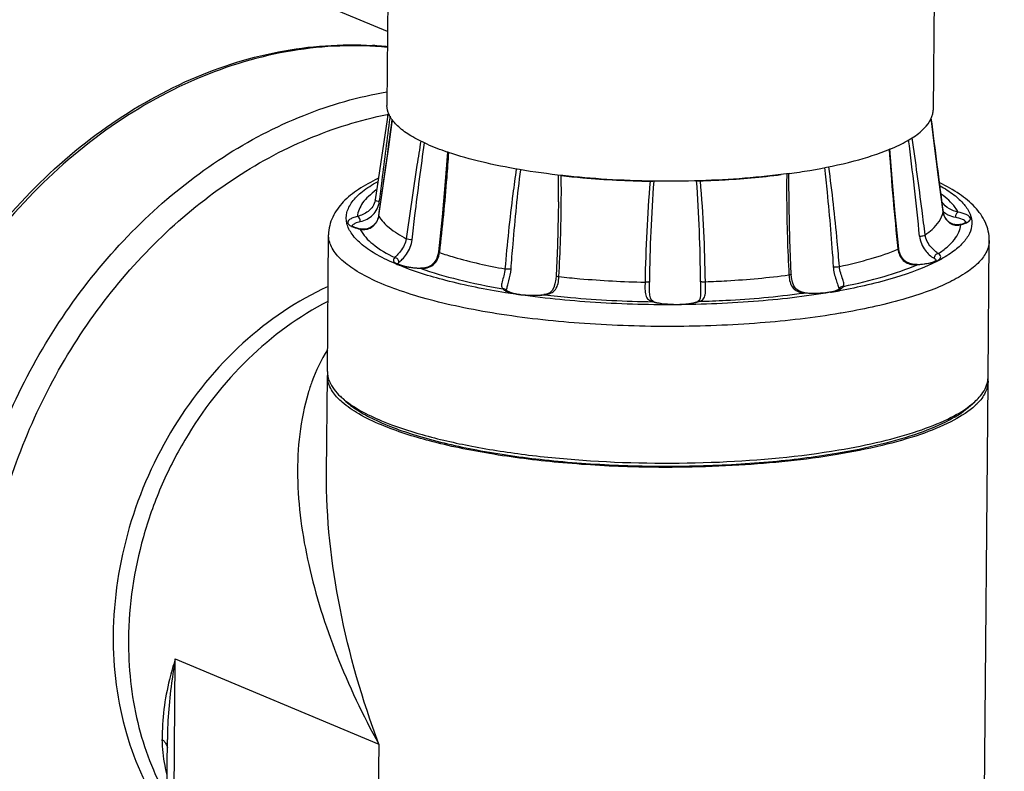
# Model space of a CAD drawing. Header units: millimetres. Extents: x 12 to 2508, y 25 to 1770.
# Tile 46 of 52: x 2229 to 2341, y 1267 to 1353. Entities that reach past the tile are written whole.
import ezdxf

# ---------------------------------------------------------------- set-up
doc = ezdxf.new("R2010")
doc.units = ezdxf.units.MM
for name, color, linetype in [('ARM2_ABL94', 7, 'Continuous'), ('COVER_M_PBL92', 7, 'Continuous'), ('FLANGE_J3_PBL108', 7, 'Continuous'), ('FLANGE_J4_PBL95', 7, 'Continuous'), ('HOLDER_M_PBL93', 7, 'Continuous'), ('HOLDER_S_PBL103', 7, 'Continuous'), ('MODULE_M_ABL91', 7, 'Continuous'), ('MODULE_S_ABL102', 7, 'Continuous'), ('new_view_8_VBL72', 7, 'Continuous'), ('PIPE2_PBL96', 7, 'Continuous')]:
    doc.layers.add(name, color=color, linetype=linetype)

# ---------------------------------------------------------------- blocks, each defined once
blk = doc.blocks.new('COVER_M_PBL92', base_point=(3013.64, 1757.46))
at = {"layer": 'COVER_M_PBL92', "color": 7}
blk.add_ellipse((3023.43, 1751.77), major_axis=(40.55, 44.19), ratio=0.660707, start_param=0.235353, end_param=3.372099, dxfattribs=at)
blk = doc.blocks.new('HOLDER_M_PBL93', base_point=(3034.04, 1730.81))
at = {"layer": 'HOLDER_M_PBL93', "color": 7}
blk.add_line((3094.54, 1784.89), (3056.11, 1800.97), dxfattribs=at)
for centre, radius, start, end in [((3090.32, 1743.79), 39.6, 84.8765, 86.3685), ((3090.35, 1744.08), 39.31, 83.8645, 84.8758)]:
    blk.add_arc(centre, radius, start, end, dxfattribs=at)
for points, knots in [([(2975.02, 1743.56), (2976.04, 1747.91), (2979.16, 1756.7), (2988.78, 1773.43), (3002.76, 1787.89), (3019.48, 1798.02), (3032.4, 1802.66), (3044.86, 1803.97), (3052.7, 1802.38), (3056.11, 1800.97)], [0, 0, 0, 0, 0.122291, 0.253252, 0.526603, 0.660631, 0.78591, 0.899046, 1, 1, 1, 1]), ([(3034.29, 1718.76), (3034.36, 1727.16), (3037.79, 1744.05), (3048.93, 1762.28), (3061.09, 1773.42), (3071.2, 1779.48), (3081.92, 1783.01), (3089.28, 1783.53), (3092.83, 1783.31)], [0, 0, 0, 0, 0.261606, 0.52432, 0.651308, 0.773023, 0.889029, 1, 1, 1, 1])]:
    blk.add_open_spline(points, degree=3, knots=knots, dxfattribs=at)
blk = doc.blocks.new('MODULE_M_ABL91', base_point=(3034.04, 1730.81))
at = {"layer": 'COVER_M_PBL92'}
blk.add_blockref('COVER_M_PBL92', (3013.64, 1757.46), dxfattribs=at)
at = {"layer": 'HOLDER_M_PBL93'}
blk.add_blockref('HOLDER_M_PBL93', (3034.04, 1730.81), dxfattribs=at)
blk = doc.blocks.new('FLANGE_J4_PBL95', base_point=(3125.28, 1755.62))
at = {"layer": 'FLANGE_J4_PBL95', "color": 7}
for p, q in [((3094.62, 1775.68), (3093.15, 1765.8)), ((3094.62, 1775.68), (3094.54, 1775.14)), ((3140.11, 1768.46), (3140.11, 1768.67)), ((3093.15, 1765.8), (3093.14, 1765.74)), ((3093.14, 1765.74), (3093.14, 1765.74)), ((3113.94, 1765.58), (3113.94, 1765.57)), ((3157.46, 1765.56), (3157.45, 1765.58)), ((3157.46, 1765.56), (3157.46, 1765.56)), ((3091.52, 1762.49), (3091.52, 1762.49)), ((3159.48, 1762.99), (3159.48, 1762.99)), ((3087.71, 1746.33), (3087.85, 1761.84)), ((3162.71, 1745.69), (3162.84, 1761.2)), ((3124.28, 1755.77), (3124.28, 1755.77)), ((3108.02, 1755.53), (3108.02, 1755.53)), ((3112.29, 1755.04), (3112.29, 1755.04)), ((3130.08, 1755.14), (3130.08, 1755.13)), ((3141.92, 1755.26), (3141.92, 1755.26)), ((3124.81, 1754.23), (3124.81, 1754.23)), ((3089.66, 1743.05), (3089.18, 1743.5)), ((3160.71, 1742.45), (3161.19, 1742.88))]:
    blk.add_line(p, q, dxfattribs=at)
at = {"layer": 'FLANGE_J4_PBL95', "color": 2}
for p, q in [((3094.83, 1775.1), (3094.86, 1775.29)), ((3140.11, 1768.67), (3140.12, 1768.8)), ((3093.53, 1763.98), (3093.54, 1763.95)), ((3093.54, 1763.95), (3093.54, 1763.98)), ((3157.6, 1764.44), (3157.6, 1764.42)), ((3091.42, 1762.48), (3091.52, 1762.49)), ((3159.48, 1762.99), (3159.6, 1762.98)), ((3152.48, 1760.24), (3152.48, 1760.19)), ((3152.48, 1760.24), (3152.48, 1760.19)), ((3100.43, 1759.87), (3100.43, 1759.81)), ((3100.43, 1759.87), (3100.43, 1759.81)), ((3098.25, 1758.03), (3098.27, 1758.05)), ((3154.64, 1758.46), (3154.66, 1758.44)), ((3154.64, 1758.43), (3154.66, 1758.44)), ((3154.65, 1758.43), (3154.66, 1758.44)), ((3112.35, 1755.02), (3112.29, 1755.04)), ((3141.53, 1755.19), (3141.65, 1755.21)), ((3141.92, 1755.26), (3141.88, 1755.24)), ((3144.83, 1755.3), (3144.94, 1755.32)), ((3145.82, 1755.5), (3145.8, 1755.49)), ((3145.86, 1755.48), (3145.83, 1755.48)), ((3124.81, 1754.23), (3124.66, 1754.24)), ((3146.03, 1752.94), (3145.91, 1752.92))]:
    blk.add_line(p, q, dxfattribs=at)
at = {"layer": 'FLANGE_J4_PBL95', "color": 7}
for points in [[(3095.06, 1774.93), (3094.64, 1771.8), (3094.1, 1767.93), (3093.53, 1763.98)], [(3157.6, 1764.44), (3157.09, 1768.37), (3156.59, 1772.23), (3156.23, 1775.08)], [(3152.56, 1760.25), (3152.16, 1764.23), (3151.82, 1768.23), (3151.57, 1771.57)], [(3101.35, 1771.22), (3101.1, 1767.87), (3100.74, 1763.88), (3100.31, 1759.88)], [(3140.37, 1757.35), (3140.21, 1761.25), (3140.12, 1765.08), (3140.11, 1768.46)], [(3113.94, 1765.57), (3113.92, 1764.05), (3113.83, 1760.61), (3113.67, 1757.16)], [(3093.53, 1763.98), (3093.46, 1763.68), (3093.26, 1763.24), (3092.96, 1762.89), (3092.62, 1762.64), (3092.23, 1762.5), (3091.82, 1762.46), (3091.52, 1762.49)], [(3159.48, 1762.99), (3159.15, 1762.95), (3158.72, 1763.02), (3158.31, 1763.22), (3157.95, 1763.57), (3157.69, 1764.05), (3157.6, 1764.44)], [(3154.64, 1758.46), (3154.28, 1758.46), (3153.81, 1758.56), (3153.41, 1758.75), (3153.06, 1759.05), (3152.79, 1759.45), (3152.62, 1759.93), (3152.56, 1760.25)], [(3100.31, 1759.88), (3100.26, 1759.57), (3100.09, 1759.08), (3099.83, 1758.67), (3099.5, 1758.36), (3099.1, 1758.16), (3098.63, 1758.06), (3098.27, 1758.05)], [(3113.67, 1757.16), (3113.64, 1756.81), (3113.55, 1756.27), (3113.41, 1755.84), (3113.22, 1755.51), (3112.95, 1755.25), (3112.58, 1755.09), (3112.29, 1755.04)], [(3141.92, 1755.26), (3141.61, 1755.31), (3141.21, 1755.46), (3140.89, 1755.71), (3140.67, 1756.05), (3140.51, 1756.47), (3140.4, 1756.99), (3140.37, 1757.35)], [(3124.81, 1754.23), (3124.65, 1754.3), (3124.47, 1754.45), (3124.38, 1754.67), (3124.31, 1754.99), (3124.28, 1755.45), (3124.28, 1755.77)], [(3130.08, 1755.14), (3130.07, 1754.97), (3130.04, 1754.65), (3129.97, 1754.44), (3129.87, 1754.32), (3129.75, 1754.26)]]:
    blk.add_lwpolyline(points, dxfattribs=at)
at = {"layer": 'FLANGE_J4_PBL95', "color": 2}
for centre, radius, start, end in [((2243.58, 1888.14), 858.99, 351.68881, 352.42575), ((5347.37, 2051.56), 2208.52, 187.19171, 187.47025), ((2705.94, 1716.02), 451.31, 5.8051, 7.2024), ((3435.05, 1790.52), 284.2, 183.8296, 186.1162), ((2941.92, 1767.1), 172.03, 359.4925, 0.5011), ((3151.22, 1757.87), 10.57, 54.1944, 54.4663), ((3159.24, 1766.3), 2.45, 227.6662, 229.8137), ((3159.28, 1766.36), 2.52, 229.8365, 235.7804), ((3091.38, 1764.7), 2.13, 243.7545, 245.38), ((3090.77, 1762.74), 0.258, 156.4753, 158.9088), ((3094.49, 1764.01), 3.43, 206.4899, 207.2401), ((3091.88, 1764.31), 1.88, 255.8308, 258.5854), ((3091.87, 1764.26), 1.83, 258.5774, 263.4173), ((3159.17, 1764.41), 1.49, 278.0552, 286.6485), ((3157.12, 1763.17), 2.49, 354.9997, 355.6757), ((3159.25, 1765.4), 2.42, 291.4393, 294.1081), ((3159.93, 1763.15), 0.279, 23.8073, 26.1956), ((3159.94, 1763.16), 0.265, 21.6977, 23.8042), ((3159.95, 1763.16), 0.257, 20.4318, 21.6926), ((3106.32, 1783.88), 27.58, 247.1409, 247.3852), ((3154.42, 1761.27), 2.84, 268.8007, 274.3009), ((3154.41, 1761.53), 3.09, 274.2323, 274.7692), ((3108.77, 1757.04), 1.78, 240.9894, 243.5301), ((3111.25, 1764.81), 9.85, 276.0908, 276.4197), ((3129.58, 1842.97), 88.59, 277.8321, 277.9812), ((3142.06, 1758.31), 3.07, 263.0394, 266.5342), ((3142.91, 1766.24), 11.05, 264.665, 264.8746), ((3131.94, 1831.8), 77.57, 279.646, 280.313), ((3144.91, 1757.67), 2.25, 293.0657, 294.4276), ((3145, 1757.49), 2.05, 294.4343, 295.3736), ((3126.03, 1758.75), 4.72, 253.1729, 254.7288), ((3128.75, 1757.51), 3.45, 287.2813, 289.9498)]:
    blk.add_arc(centre, radius, start, end, dxfattribs=at)
at = {"layer": 'FLANGE_J4_PBL95', "color": 7}
for centre, radius, start, end in [((3090.47, 1746.31), 2.76, 179.5514, 189.4839), ((3090.57, 1746.33), 2.86, 189.4642, 191.9054), ((3159.95, 1745.72), 2.76, 349.5791, 359.4651), ((3159.81, 1745.74), 2.9, 344.5146, 349.5802), ((3094.97, 1749.67), 8.45, 226.806, 230.5711), ((3095.6, 1750.42), 9.43, 230.5129, 231.0318), ((3154.7, 1750.16), 9.75, 307.3316, 307.9375)]:
    blk.add_arc(centre, radius, start, end, dxfattribs=at)
at = {"layer": 'FLANGE_J4_PBL95', "color": 2}
for points, knots in [([(3093.61, 1765.59), (3093.72, 1766.39), (3094.12, 1769.56), (3094.53, 1772.73), (3094.83, 1775.1)], [0, 0, 0, 0, 0.251399, 1, 1, 1, 1]), ([(3155.57, 1761.81), (3155.45, 1762.73), (3154.99, 1766.41), (3154.49, 1770.08), (3154.08, 1772.82)], [0, 0, 0, 0, 0.251492, 1, 1, 1, 1]), ([(3098.32, 1772.47), (3098.17, 1771.55), (3097.57, 1767.86), (3097.04, 1764.16), (3096.67, 1761.38)], [0, 0, 0, 0, 0.24854, 1, 1, 1, 1]), ([(3097.33, 1761.25), (3097.43, 1762.17), (3097.87, 1765.85), (3098.35, 1769.52), (3098.75, 1772.27)], [0, 0, 0, 0, 0.251136, 1, 1, 1, 1]), ([(3101.46, 1771.18), (3101.4, 1770.23), (3101.12, 1766.45), (3100.75, 1762.68), (3100.43, 1759.87)], [0, 0, 0, 0, 0.250812, 1, 1, 1, 1]), ([(3109.16, 1769.29), (3109.02, 1768.35), (3108.5, 1764.58), (3108.11, 1760.8), (3107.87, 1757.96)], [0, 0, 0, 0, 0.249382, 1, 1, 1, 1]), ([(3108.56, 1757.92), (3108.63, 1758.87), (3108.93, 1762.64), (3109.31, 1766.4), (3109.66, 1769.22)], [0, 0, 0, 0, 0.25054, 1, 1, 1, 1]), ([(3144.13, 1769.46), (3144.23, 1768.53), (3144.64, 1764.78), (3144.95, 1761.02), (3145.14, 1758.19)], [0, 0, 0, 0, 0.249288, 1, 1, 1, 1]), ([(3145.83, 1758.24), (3145.76, 1759.18), (3145.43, 1762.96), (3145.01, 1766.73), (3144.63, 1769.55)], [0, 0, 0, 0, 0.250747, 1, 1, 1, 1]), ([(3114, 1757.08), (3114.15, 1759.94), (3114.28, 1763.77), (3114.27, 1767.59), (3114.26, 1768.55)], [0, 0, 0, 0, 0.749661, 1, 1, 1, 1]), ([(3139.85, 1768.74), (3139.84, 1767.78), (3139.83, 1763.96), (3139.95, 1760.13), (3140.1, 1757.27)], [0, 0, 0, 0, 0.250437, 1, 1, 1, 1]), ([(3095.61, 1758.47), (3094.84, 1758.79), (3093.47, 1759.44), (3091.73, 1760.57), (3090.51, 1761.77), (3089.84, 1763.05), (3089.84, 1764.41), (3090.52, 1765.69), (3091.75, 1766.86), (3092.8, 1767.52), (3093.4, 1767.85)], [0, 0, 0, 0, 0.179663, 0.328564, 0.448671, 0.546387, 0.635042, 0.732355, 0.851827, 1, 1, 1, 1]), ([(3093.27, 1766.92), (3092.96, 1766.69), (3092.4, 1766.24), (3091.54, 1765.31), (3091.16, 1764.45), (3091.12, 1763.9)], [0, 0, 0, 0, 0.303343, 0.565921, 1, 1, 1, 1]), ([(3157.25, 1767.39), (3157.8, 1767.08), (3158.78, 1766.46), (3159.96, 1765.4), (3160.71, 1764.27), (3160.95, 1763.08), (3160.63, 1761.89), (3159.82, 1760.79), (3158.57, 1759.75), (3157.55, 1759.15), (3156.98, 1758.85)], [0, 0, 0, 0, 0.159938, 0.292002, 0.400706, 0.495614, 0.591346, 0.702159, 0.837011, 1, 1, 1, 1]), ([(3159.3, 1764.4), (3159.21, 1764.58), (3158.72, 1765.38), (3158, 1766.01), (3157.4, 1766.44)], [0, 0, 0, 0, 0.216247, 1, 1, 1, 1]), ([(3093.14, 1765.74), (3093.09, 1765.49), (3092.9, 1765.01), (3092.22, 1764.31), (3091.55, 1764.03), (3091.12, 1763.9)], [0, 0, 0, 0, 0.260776, 0.529002, 1, 1, 1, 1]), ([(3091.45, 1763.32), (3091.98, 1763.44), (3092.76, 1763.84), (3093.41, 1764.75), (3093.58, 1765.31), (3093.61, 1765.59)], [0, 0, 0, 0, 0.485544, 0.745458, 1, 1, 1, 1]), ([(3093.61, 1765.59), (3093.52, 1765.61), (3093.36, 1765.64), (3093.21, 1765.71), (3093.17, 1765.75)], [0, 0, 0, 0, 0.606292, 1, 1, 1, 1]), ([(3159.3, 1764.4), (3158.96, 1764.49), (3158.26, 1764.72), (3157.66, 1765.23), (3157.46, 1765.56)], [0, 0, 0, 0, 0.476112, 1, 1, 1, 1]), ([(3091.12, 1763.9), (3090.94, 1763.86), (3090.63, 1763.77), (3090.25, 1763.59), (3090.01, 1763.37), (3090.01, 1763.18), (3090.04, 1763.12)], [0, 0, 0, 0, 0.377275, 0.659838, 0.850938, 1, 1, 1, 1]), ([(3091.45, 1763.32), (3091.45, 1763.38), (3091.43, 1763.61), (3091.28, 1763.86), (3091.12, 1763.9)], [0, 0, 0, 0, 0.279548, 1, 1, 1, 1]), ([(3091.66, 1762.44), (3091.86, 1762.42), (3092.3, 1762.44), (3093.11, 1762.84), (3093.47, 1763.51), (3093.54, 1763.95)], [0, 0, 0, 0, 0.23134, 0.484017, 1, 1, 1, 1]), ([(3093.54, 1763.95), (3093.85, 1763.45), (3094.82, 1762.46), (3095.99, 1761.74), (3096.67, 1761.38)], [0, 0, 0, 0, 0.435449, 1, 1, 1, 1]), ([(3155.57, 1761.81), (3155.84, 1762.01), (3156.71, 1762.69), (3157.46, 1763.66), (3157.6, 1764.42)], [0, 0, 0, 0, 0.302529, 1, 1, 1, 1]), ([(3157.6, 1764.42), (3157.66, 1763.98), (3158.01, 1763.32), (3158.78, 1762.93), (3159.2, 1762.91), (3159.38, 1762.94)], [0, 0, 0, 0, 0.527094, 0.777938, 1, 1, 1, 1]), ([(3157.87, 1764.27), (3157.96, 1764.21), (3158.31, 1764), (3158.71, 1763.88), (3159, 1763.82)], [0, 0, 0, 0, 0.265316, 1, 1, 1, 1]), ([(3159.3, 1764.4), (3159.21, 1764.37), (3159.05, 1764.17), (3159, 1763.94), (3159, 1763.82)], [0, 0, 0, 0, 0.440029, 1, 1, 1, 1]), ([(3160.18, 1763.28), (3160.15, 1763.34), (3160.03, 1763.46), (3159.64, 1763.67), (3159.27, 1763.76), (3159, 1763.82)], [0, 0, 0, 0, 0.156327, 0.374621, 1, 1, 1, 1]), ([(3160.68, 1763.77), (3160.64, 1763.84), (3160.5, 1763.99), (3160.04, 1764.23), (3159.62, 1764.34), (3159.3, 1764.4)], [0, 0, 0, 0, 0.156328, 0.374623, 1, 1, 1, 1]), ([(3160.24, 1763.19), (3160.32, 1763.23), (3160.47, 1763.31), (3160.64, 1763.45), (3160.72, 1763.61), (3160.7, 1763.73), (3160.68, 1763.77)], [0, 0, 0, 0, 0.344502, 0.607898, 0.810042, 1, 1, 1, 1]), ([(3090.04, 1763.12), (3090.06, 1763.09), (3090.16, 1762.94), (3090.32, 1762.85), (3090.44, 1762.79)], [0, 0, 0, 0, 0.195982, 1, 1, 1, 1]), ([(3090.49, 1762.76), (3090.56, 1762.74), (3090.86, 1762.61), (3091.17, 1762.53), (3091.42, 1762.48)], [0, 0, 0, 0, 0.213932, 1, 1, 1, 1]), ([(3091.45, 1763.32), (3091.24, 1763.27), (3090.91, 1763.17), (3090.58, 1762.96), (3090.53, 1762.84)], [0, 0, 0, 0, 0.624024, 1, 1, 1, 1]), ([(3091.44, 1762.44), (3091.77, 1761.8), (3093, 1760.53), (3094.48, 1759.67), (3095.36, 1759.24)], [0, 0, 0, 0, 0.424673, 1, 1, 1, 1]), ([(3157.04, 1759.69), (3157.41, 1759.93), (3158.07, 1760.41), (3158.88, 1761.22), (3159.41, 1762.06), (3159.57, 1762.67), (3159.6, 1762.96)], [0, 0, 0, 0, 0.307694, 0.570998, 0.797362, 1, 1, 1, 1]), ([(3159.6, 1762.98), (3159.65, 1763), (3159.83, 1763.04), (3160.01, 1763.1), (3160.13, 1763.15)], [0, 0, 0, 0, 0.271579, 1, 1, 1, 1]), ([(3145.91, 1752.92), (3142.9, 1752.41), (3136.58, 1751.68), (3126.88, 1751.31), (3117.08, 1751.62), (3109.17, 1752.46), (3103.33, 1753.49), (3099.49, 1754.37), (3096.1, 1755.39), (3093.23, 1756.5), (3090.93, 1757.71), (3089.22, 1758.99), (3088.12, 1760.34), (3087.84, 1761.37), (3087.85, 1761.84)], [0, 0, 0, 0, 0.14936, 0.311277, 0.475005, 0.629633, 0.700345, 0.765129, 0.823039, 0.873343, 0.915618, 0.949926, 0.977205, 1, 1, 1, 1]), ([(3096.67, 1761.38), (3096.6, 1760.87), (3096.24, 1760.19), (3095.68, 1759.57), (3095.44, 1759.34), (3095.36, 1759.24)], [0, 0, 0, 0, 0.605956, 0.851359, 1, 1, 1, 1]), ([(3097.33, 1761.25), (3097.2, 1761.25), (3096.98, 1761.28), (3096.75, 1761.33), (3096.67, 1761.38)], [0, 0, 0, 0, 0.556992, 1, 1, 1, 1]), ([(3154.93, 1761.67), (3155.06, 1761.68), (3155.27, 1761.71), (3155.49, 1761.76), (3155.57, 1761.81)], [0, 0, 0, 0, 0.581101, 1, 1, 1, 1]), ([(3154.93, 1761.67), (3154.99, 1761.1), (3155.41, 1760.09), (3156.19, 1759.39), (3156.58, 1759.16)], [0, 0, 0, 0, 0.557972, 1, 1, 1, 1]), ([(3157.04, 1759.69), (3156.93, 1759.78), (3156.64, 1760.01), (3156.01, 1760.61), (3155.63, 1761.3), (3155.57, 1761.81)], [0, 0, 0, 0, 0.164555, 0.414728, 1, 1, 1, 1]), ([(3095.83, 1758.71), (3095.96, 1758.82), (3096.29, 1759.1), (3096.93, 1759.87), (3097.26, 1760.68), (3097.33, 1761.25)], [0, 0, 0, 0, 0.169398, 0.426257, 1, 1, 1, 1]), ([(3162.84, 1761.2), (3162.84, 1760.77), (3162.6, 1759.85), (3161.66, 1758.62), (3160.21, 1757.46), (3158.25, 1756.36), (3155.81, 1755.35), (3151.72, 1754.04), (3148.38, 1753.34), (3146.03, 1752.94)], [0, 0, 0, 0, 0.064585, 0.140049, 0.233053, 0.346449, 0.480867, 0.635664, 1, 1, 1, 1]), ([(3152.56, 1760.25), (3152.56, 1760.25), (3152.55, 1760.21), (3152.51, 1760.2), (3152.48, 1760.19)], [0, 0, 0, 0, 0.146544, 1, 1, 1, 1]), ([(3095.36, 1759.24), (3095.3, 1759.19), (3095.2, 1759.08), (3095.2, 1758.85), (3095.37, 1758.66), (3095.53, 1758.57), (3095.62, 1758.52)], [0, 0, 0, 0, 0.237894, 0.430614, 0.667411, 1, 1, 1, 1]), ([(3095.83, 1758.71), (3095.83, 1758.84), (3095.73, 1759.1), (3095.49, 1759.23), (3095.36, 1759.24)], [0, 0, 0, 0, 0.500892, 1, 1, 1, 1]), ([(3098.25, 1758.03), (3098.51, 1758.01), (3099.04, 1758.03), (3099.78, 1758.38), (3100.26, 1759.03), (3100.4, 1759.55), (3100.43, 1759.81)], [0, 0, 0, 0, 0.249969, 0.499898, 0.749467, 1, 1, 1, 1]), ([(3100.31, 1759.88), (3100.31, 1759.86), (3100.36, 1759.83), (3100.4, 1759.82), (3100.43, 1759.81)], [0, 0, 0, 0, 0.321742, 1, 1, 1, 1]), ([(3100.43, 1759.81), (3100.98, 1759.62), (3103.42, 1758.86), (3105.93, 1758.31), (3107.87, 1757.96)], [0, 0, 0, 0, 0.226769, 1, 1, 1, 1]), ([(3145.83, 1758.24), (3147.05, 1758.49), (3149.29, 1759.04), (3151.49, 1759.78), (3152.48, 1760.19)], [0, 0, 0, 0, 0.537152, 1, 1, 1, 1]), ([(3152.48, 1760.19), (3152.53, 1759.73), (3152.83, 1759.01), (3153.66, 1758.51), (3154.13, 1758.44), (3154.36, 1758.43)], [0, 0, 0, 0, 0.497032, 0.749673, 1, 1, 1, 1]), ([(3157.04, 1759.69), (3156.92, 1759.68), (3156.68, 1759.54), (3156.58, 1759.28), (3156.58, 1759.16)], [0, 0, 0, 0, 0.492128, 1, 1, 1, 1]), ([(3156.76, 1759.01), (3156.75, 1759.02), (3156.7, 1759.08), (3156.63, 1759.13), (3156.58, 1759.16)], [0, 0, 0, 0, 0.21934, 1, 1, 1, 1]), ([(3157.08, 1758.97), (3157.15, 1759.02), (3157.28, 1759.11), (3157.4, 1759.43), (3157.17, 1759.61), (3157.04, 1759.69)], [0, 0, 0, 0, 0.285317, 0.494458, 1, 1, 1, 1]), ([(3095.62, 1758.52), (3095.64, 1758.51), (3095.74, 1758.46), (3095.83, 1758.43), (3095.91, 1758.4)], [0, 0, 0, 0, 0.232943, 1, 1, 1, 1]), ([(3095.83, 1758.71), (3095.82, 1758.7), (3095.77, 1758.66), (3095.73, 1758.6), (3095.71, 1758.56)], [0, 0, 0, 0, 0.283244, 1, 1, 1, 1]), ([(3107.94, 1755.26), (3105.66, 1755.62), (3101.52, 1756.44), (3097.47, 1757.69), (3095.71, 1758.43)], [0, 0, 0, 0, 0.548266, 1, 1, 1, 1]), ([(3095.91, 1758.4), (3096.24, 1758.28), (3097.02, 1758.11), (3097.81, 1758.04), (3098.25, 1758.03)], [0, 0, 0, 0, 0.448415, 1, 1, 1, 1]), ([(3098.25, 1758.03), (3099.66, 1757.53), (3102.77, 1756.63), (3105.93, 1755.99), (3107.64, 1755.7)], [0, 0, 0, 0, 0.463965, 1, 1, 1, 1]), ([(3145.14, 1758.19), (3145.25, 1758.18), (3145.48, 1758.18), (3145.71, 1758.21), (3145.83, 1758.24)], [0, 0, 0, 0, 0.478287, 1, 1, 1, 1]), ([(3145.14, 1758.19), (3145.15, 1757.94), (3145.23, 1757.45), (3145.43, 1756.75), (3145.64, 1756.18), (3145.78, 1755.83), (3145.8, 1755.68)], [0, 0, 0, 0, 0.289979, 0.575857, 0.827341, 1, 1, 1, 1]), ([(3146.29, 1755.98), (3146.35, 1756.06), (3146.37, 1756.26), (3146.3, 1756.52), (3146.17, 1756.91), (3145.96, 1757.48), (3145.85, 1757.97), (3145.83, 1758.24)], [0, 0, 0, 0, 0.127704, 0.225255, 0.350959, 0.662635, 1, 1, 1, 1]), ([(3156.98, 1758.85), (3155.46, 1758.06), (3151.79, 1756.73), (3148, 1755.87), (3145.86, 1755.48)], [0, 0, 0, 0, 0.440723, 1, 1, 1, 1]), ([(3146.29, 1755.98), (3147.84, 1756.29), (3150.67, 1756.96), (3153.43, 1757.9), (3154.65, 1758.43)], [0, 0, 0, 0, 0.544012, 1, 1, 1, 1]), ([(3154.66, 1758.44), (3155.04, 1758.46), (3155.72, 1758.53), (3156.39, 1758.68), (3156.68, 1758.78)], [0, 0, 0, 0, 0.553551, 1, 1, 1, 1]), ([(3156.68, 1758.78), (3156.72, 1758.79), (3156.85, 1758.85), (3156.99, 1758.91), (3157.08, 1758.97)], [0, 0, 0, 0, 0.280603, 1, 1, 1, 1]), ([(3107.87, 1757.96), (3107.85, 1757.7), (3107.76, 1757.2), (3107.58, 1756.63), (3107.49, 1756.23), (3107.47, 1756), (3107.52, 1755.82), (3107.6, 1755.73), (3107.64, 1755.7)], [0, 0, 0, 0, 0.335461, 0.641052, 0.762706, 0.857794, 0.932287, 1, 1, 1, 1]), ([(3108.56, 1757.92), (3108.46, 1757.91), (3108.23, 1757.91), (3108, 1757.93), (3107.87, 1757.96)], [0, 0, 0, 0, 0.454745, 1, 1, 1, 1]), ([(3108.06, 1755.56), (3108.08, 1755.72), (3108.17, 1756.07), (3108.39, 1756.84), (3108.53, 1757.48), (3108.56, 1757.92)], [0, 0, 0, 0, 0.19328, 0.444738, 1, 1, 1, 1]), ([(3112.35, 1755.02), (3112.59, 1755.04), (3113.07, 1755.13), (3113.66, 1755.6), (3113.93, 1756.31), (3113.98, 1756.82), (3114, 1757.08)], [0, 0, 0, 0, 0.247169, 0.482258, 0.732903, 1, 1, 1, 1]), ([(3113.67, 1757.16), (3113.67, 1757.15), (3113.71, 1757.13), (3113.81, 1757.1), (3113.92, 1757.09), (3114, 1757.08)], [0, 0, 0, 0, 0.092985, 0.297919, 1, 1, 1, 1]), ([(3114, 1757.08), (3114.79, 1756.99), (3118.04, 1756.68), (3121.3, 1756.51), (3123.77, 1756.45)], [0, 0, 0, 0, 0.24378, 1, 1, 1, 1]), ([(3130.62, 1756.5), (3131.44, 1756.53), (3134.6, 1756.68), (3137.77, 1756.97), (3140.1, 1757.27)], [0, 0, 0, 0, 0.258249, 1, 1, 1, 1]), ([(3140.37, 1757.35), (3140.37, 1757.34), (3140.34, 1757.32), (3140.26, 1757.29), (3140.17, 1757.28), (3140.1, 1757.27)], [0, 0, 0, 0, 0.09657, 0.298881, 1, 1, 1, 1]), ([(3140.1, 1757.27), (3140.11, 1757.05), (3140.16, 1756.63), (3140.37, 1756.02), (3140.78, 1755.54), (3141.16, 1755.38), (3141.35, 1755.32)], [0, 0, 0, 0, 0.261574, 0.515361, 0.756783, 1, 1, 1, 1]), ([(3123.77, 1756.45), (3123.77, 1756.19), (3123.75, 1755.7), (3123.79, 1755.09), (3123.95, 1754.69), (3124.2, 1754.39), (3124.48, 1754.28), (3124.66, 1754.24)], [0, 0, 0, 0, 0.297474, 0.564808, 0.678823, 0.78422, 1, 1, 1, 1]), ([(3124.3, 1756.51), (3124.29, 1756.49), (3124.22, 1756.48), (3124.12, 1756.46), (3123.95, 1756.45), (3123.84, 1756.45), (3123.77, 1756.45)], [0, 0, 0, 0, 0.103742, 0.325848, 0.639671, 1, 1, 1, 1]), ([(3129.93, 1754.27), (3130.09, 1754.32), (3130.44, 1754.49), (3130.66, 1755.07), (3130.64, 1755.75), (3130.62, 1756.24), (3130.62, 1756.5)], [0, 0, 0, 0, 0.201307, 0.414866, 0.691094, 1, 1, 1, 1]), ([(3130.04, 1756.55), (3130.05, 1756.43), (3130.06, 1755.96), (3130.08, 1755.49), (3130.08, 1755.14)], [0, 0, 0, 0, 0.252961, 1, 1, 1, 1]), ([(3130.04, 1756.55), (3130.06, 1756.54), (3130.14, 1756.52), (3130.32, 1756.5), (3130.49, 1756.5), (3130.62, 1756.5)], [0, 0, 0, 0, 0.128276, 0.360604, 1, 1, 1, 1]), ([(3146.29, 1755.98), (3146.19, 1755.99), (3145.99, 1755.93), (3145.85, 1755.77), (3145.82, 1755.68)], [0, 0, 0, 0, 0.505803, 1, 1, 1, 1]), ([(3145.88, 1755.63), (3145.93, 1755.66), (3146.09, 1755.74), (3146.24, 1755.87), (3146.29, 1755.98)], [0, 0, 0, 0, 0.317409, 1, 1, 1, 1]), ([(3107.64, 1755.7), (3107.65, 1755.68), (3107.73, 1755.6), (3107.83, 1755.53), (3107.91, 1755.49)], [0, 0, 0, 0, 0.213773, 1, 1, 1, 1]), ([(3144.83, 1755.3), (3141.93, 1754.81), (3135.85, 1754.12), (3126.53, 1753.77), (3117.12, 1754.1), (3110.92, 1754.78), (3107.94, 1755.26)], [0, 0, 0, 0, 0.23767, 0.49535, 0.755411, 1, 1, 1, 1]), ([(3107.98, 1755.45), (3108.2, 1755.34), (3108.76, 1755.17), (3109.34, 1755.07), (3109.66, 1755.03)], [0, 0, 0, 0, 0.433458, 1, 1, 1, 1]), ([(3109.66, 1755.03), (3109.88, 1755.01), (3110.75, 1754.93), (3111.63, 1754.95), (3112.29, 1755.02)], [0, 0, 0, 0, 0.246095, 1, 1, 1, 1]), ([(3112.35, 1755.02), (3113.34, 1754.91), (3117.43, 1754.48), (3121.55, 1754.28), (3124.66, 1754.24)], [0, 0, 0, 0, 0.242449, 1, 1, 1, 1]), ([(3129.93, 1754.27), (3130.94, 1754.3), (3134.81, 1754.46), (3138.69, 1754.8), (3141.53, 1755.19)], [0, 0, 0, 0, 0.259197, 1, 1, 1, 1]), ([(3141.92, 1755.24), (3142.45, 1755.19), (3143.47, 1755.17), (3144.5, 1755.27), (3144.98, 1755.36)], [0, 0, 0, 0, 0.520618, 1, 1, 1, 1]), ([(3144.98, 1755.36), (3145.06, 1755.38), (3145.33, 1755.44), (3145.61, 1755.52), (3145.8, 1755.6)], [0, 0, 0, 0, 0.28117, 1, 1, 1, 1]), ([(3124.79, 1754.2), (3125.21, 1754.08), (3126.16, 1753.94), (3127.11, 1753.91), (3127.62, 1753.92)], [0, 0, 0, 0, 0.464745, 1, 1, 1, 1]), ([(3127.62, 1753.92), (3128.02, 1753.93), (3128.75, 1753.99), (3129.46, 1754.13), (3129.78, 1754.22)], [0, 0, 0, 0, 0.546625, 1, 1, 1, 1])]:
    blk.add_open_spline(points, degree=3, knots=knots, dxfattribs=at)
at = {"layer": 'FLANGE_J4_PBL95', "color": 7}
for points, knots in [([(3093.44, 1768.2), (3092.68, 1767.84), (3091.29, 1767.08), (3089.48, 1765.66), (3088.2, 1763.92), (3087.85, 1762.53), (3087.85, 1761.84)], [0, 0, 0, 0, 0.283145, 0.534031, 0.768217, 1, 1, 1, 1]), ([(3114.26, 1768.55), (3115.07, 1768.46), (3118.43, 1768.12), (3121.8, 1767.95), (3124.35, 1767.91)], [0, 0, 0, 0, 0.243184, 1, 1, 1, 1]), ([(3130.06, 1767.95), (3130.85, 1767.98), (3133.91, 1768.11), (3136.96, 1768.37), (3139.22, 1768.66)], [0, 0, 0, 0, 0.257977, 1, 1, 1, 1]), ([(3124.35, 1767.91), (3124.38, 1767.91), (3124.48, 1767.9), (3124.58, 1767.91), (3124.66, 1767.92)], [0, 0, 0, 0, 0.263506, 1, 1, 1, 1]), ([(3129.68, 1767.97), (3129.71, 1767.96), (3129.83, 1767.95), (3129.96, 1767.94), (3130.06, 1767.95)], [0, 0, 0, 0, 0.227668, 1, 1, 1, 1]), ([(3162.84, 1761.2), (3162.85, 1761.89), (3162.52, 1763.31), (3161.23, 1765.09), (3159.41, 1766.55), (3158, 1767.34), (3157.23, 1767.72)], [0, 0, 0, 0, 0.231094, 0.464851, 0.715891, 1, 1, 1, 1]), ([(3090.49, 1762.86), (3090.48, 1762.86), (3090.47, 1762.89), (3090.53, 1762.82), (3090.59, 1762.8), (3090.72, 1762.72), (3090.87, 1762.67), (3091.14, 1762.58), (3091.36, 1762.52), (3091.52, 1762.49)], [0, 0, 0, 0, 0.014878, 0.049502, 0.130548, 0.249844, 0.400284, 0.577755, 1, 1, 1, 1]), ([(3159.48, 1762.99), (3159.63, 1763.03), (3159.87, 1763.1), (3160.11, 1763.2), (3160.19, 1763.25)], [0, 0, 0, 0, 0.612532, 1, 1, 1, 1]), ([(3160.19, 1763.25), (3160.2, 1763.26), (3160.21, 1763.27), (3160.23, 1763.28), (3160.24, 1763.29)], [0, 0, 0, 0, 0.383813, 1, 1, 1, 1]), ([(3095.67, 1758.59), (3095.67, 1758.59), (3095.66, 1758.61), (3095.7, 1758.56), (3095.74, 1758.54), (3095.82, 1758.49), (3095.93, 1758.44), (3096.12, 1758.37), (3096.41, 1758.28), (3096.81, 1758.19), (3097.26, 1758.12), (3097.75, 1758.07), (3098.09, 1758.05), (3098.27, 1758.05)], [0, 0, 0, 0, 0.004699, 0.014174, 0.037009, 0.071826, 0.116558, 0.169761, 0.298106, 0.450638, 0.621863, 0.806821, 1, 1, 1, 1]), ([(3154.64, 1758.46), (3154.91, 1758.47), (3155.41, 1758.52), (3156.08, 1758.63), (3156.55, 1758.78), (3156.8, 1758.89), (3156.86, 1758.95)], [0, 0, 0, 0, 0.353364, 0.658196, 0.88676, 1, 1, 1, 1]), ([(3108.02, 1755.53), (3108.05, 1755.5), (3108.2, 1755.42), (3108.49, 1755.29), (3108.96, 1755.17), (3109.77, 1755.02), (3110.9, 1754.95), (3111.83, 1754.99), (3112.29, 1755.04)], [0, 0, 0, 0, 0.031003, 0.111019, 0.224665, 0.362771, 0.680182, 1, 1, 1, 1]), ([(3141.92, 1755.26), (3142.31, 1755.22), (3143.09, 1755.19), (3144.18, 1755.25), (3145.08, 1755.4), (3145.59, 1755.55), (3145.76, 1755.66)], [0, 0, 0, 0, 0.301367, 0.595983, 0.843376, 1, 1, 1, 1]), ([(3145.76, 1755.66), (3145.78, 1755.67), (3145.8, 1755.68), (3145.85, 1755.73), (3145.82, 1755.69), (3145.82, 1755.68)], [0, 0, 0, 0, 0.472173, 0.701977, 1, 1, 1, 1]), ([(3124.81, 1754.23), (3125.18, 1754.12), (3126.03, 1753.98), (3127.35, 1753.91), (3128.62, 1753.99), (3129.42, 1754.14), (3129.76, 1754.26)], [0, 0, 0, 0, 0.233051, 0.514795, 0.789157, 1, 1, 1, 1]), ([(3087.77, 1745.74), (3087.81, 1745.54), (3088.09, 1744.69), (3088.68, 1743.98), (3089.18, 1743.5)], [0, 0, 0, 0, 0.221924, 1, 1, 1, 1]), ([(3161.19, 1742.88), (3161.37, 1743.05), (3161.97, 1743.64), (3162.45, 1744.38), (3162.61, 1744.97)], [0, 0, 0, 0, 0.284144, 1, 1, 1, 1]), ([(3089.66, 1743.05), (3090.1, 1742.64), (3091.17, 1741.84), (3093.95, 1740.34), (3098.49, 1738.74), (3104.98, 1737.25), (3112.56, 1736.18), (3120.81, 1735.59), (3129.3, 1735.51), (3137.57, 1735.96), (3142.94, 1736.61), (3145.49, 1737.04)], [0, 0, 0, 0, 0.031752, 0.069851, 0.165018, 0.283075, 0.418894, 0.565922, 0.716811, 0.863954, 1, 1, 1, 1]), ([(3089.67, 1743.08), (3090.23, 1742.62), (3091.59, 1741.75), (3093.04, 1741.07), (3093.85, 1740.73)], [0, 0, 0, 0, 0.453513, 1, 1, 1, 1]), ([(3145.49, 1737.04), (3147.21, 1737.33), (3150.39, 1737.97), (3154.7, 1739.2), (3158.12, 1740.62), (3160, 1741.8), (3160.71, 1742.45)], [0, 0, 0, 0, 0.319993, 0.596514, 0.823825, 1, 1, 1, 1]), ([(3145.77, 1737.41), (3147.39, 1737.68), (3150.42, 1738.28), (3154.56, 1739.43), (3157.94, 1740.74), (3159.85, 1741.82), (3160.61, 1742.4)], [0, 0, 0, 0, 0.312593, 0.58639, 0.816316, 1, 1, 1, 1]), ([(3160.7, 1742.47), (3160.74, 1742.5), (3160.91, 1742.64), (3161.07, 1742.78), (3161.19, 1742.88)], [0, 0, 0, 0, 0.257043, 1, 1, 1, 1]), ([(3093.85, 1740.73), (3095.35, 1740.1), (3098.74, 1738.99), (3104.34, 1737.72), (3110.72, 1736.75), (3120.09, 1735.9), (3131.88, 1735.79), (3141.29, 1736.66), (3145.77, 1737.41)], [0, 0, 0, 0, 0.092858, 0.203169, 0.327519, 0.461694, 0.740341, 1, 1, 1, 1])]:
    blk.add_open_spline(points, degree=3, knots=knots, dxfattribs=at)
at = {"layer": 'FLANGE_J4_PBL95', "color": 2}
for points in [[(3093.43, 1767.71), (3093.39, 1767.66), (3093.38, 1767.58), (3093.39, 1767.51)], [(3124.35, 1767.91), (3124.01, 1764.1), (3123.84, 1760.28), (3123.77, 1756.45)], [(3124.3, 1756.51), (3124.36, 1760.32), (3124.51, 1764.12), (3124.8, 1767.92)], [(3129.58, 1767.97), (3129.86, 1764.17), (3130, 1760.36), (3130.04, 1756.55)], [(3130.62, 1756.5), (3130.56, 1760.32), (3130.39, 1764.14), (3130.06, 1767.95)], [(3093.17, 1765.75), (3093.16, 1765.77), (3093.15, 1765.78), (3093.15, 1765.8)], [(3156.82, 1758.91), (3156.81, 1758.95), (3156.79, 1758.98), (3156.76, 1759.01)], [(3124.28, 1755.77), (3124.29, 1756.02), (3124.29, 1756.26), (3124.3, 1756.51)], [(3108.02, 1755.53), (3107.93, 1755.64), (3107.78, 1755.71), (3107.64, 1755.7)], [(3108.06, 1755.5), (3108.06, 1755.52), (3108.06, 1755.54), (3108.06, 1755.56)], [(3141.35, 1755.32), (3141.46, 1755.29), (3141.58, 1755.27), (3141.69, 1755.26)], [(3129.93, 1754.27), (3129.87, 1754.29), (3129.81, 1754.28), (3129.76, 1754.26)]]:
    blk.add_open_spline(points, degree=3, dxfattribs=at)
blk = doc.blocks.new('PIPE2_PBL96', base_point=(3126.19, 1856.35))
at = {"layer": 'PIPE2_PBL96', "color": 7}
for p, q in [((3095.9, 1943.81), (3094.47, 1776.52)), ((3157.9, 1943.27), (3156.47, 1775.99)), ((3094.91, 1775.11), (3094.9, 1775.12)), ((3094.96, 1775.11), (3094.95, 1775.12)), ((3151.57, 1771.57), (3151.58, 1771.58)), ((3151.62, 1771.57), (3151.63, 1771.57)), ((3101.4, 1771.19), (3101.31, 1771.22)), ((3101.42, 1771.19), (3101.34, 1771.22)), ((3101.48, 1771.16), (3101.47, 1771.17)), ((3101.5, 1771.16), (3101.49, 1771.17))]:
    blk.add_line(p, q, dxfattribs=at)
for centre, radius, start, end in [((3154.18, 1776.01), 2.29, 348.4685, 359.4573), ((3142.89, 1792.6), 22.78, 292.392, 292.5251), ((3112.37, 1803.49), 34.11, 251.2438, 251.3637), ((3130.06, 1842.9), 74.8, 277.7308, 279.5525)]:
    blk.add_arc(centre, radius, start, end, dxfattribs=at)
for points, knots in [([(3094.9, 1775.12), (3094.83, 1775.23), (3094.59, 1775.66), (3094.47, 1776.16), (3094.47, 1776.52)], [0, 0, 0, 0, 0.268692, 1, 1, 1, 1]), ([(3101.31, 1771.22), (3100.54, 1771.48), (3099.14, 1772.02), (3097.28, 1772.96), (3095.86, 1773.95), (3095.15, 1774.72), (3094.91, 1775.11)], [0, 0, 0, 0, 0.320703, 0.593636, 0.818697, 1, 1, 1, 1]), ([(3151.63, 1771.57), (3152.28, 1771.84), (3153.46, 1772.4), (3155.23, 1773.54), (3156.26, 1774.73), (3156.42, 1775.55)], [0, 0, 0, 0, 0.331097, 0.604684, 1, 1, 1, 1]), ([(3142.47, 1769.14), (3144.16, 1769.43), (3147.24, 1770.06), (3150.25, 1771), (3151.57, 1771.55)], [0, 0, 0, 0, 0.546109, 1, 1, 1, 1]), ([(3140.12, 1768.78), (3136.78, 1768.33), (3129.87, 1767.8), (3119.63, 1767.95), (3111.33, 1768.83), (3105.36, 1770.01), (3102.7, 1770.75), (3101.48, 1771.16)], [0, 0, 0, 0, 0.259539, 0.532, 0.787799, 0.900824, 1, 1, 1, 1])]:
    blk.add_open_spline(points, degree=3, knots=knots, dxfattribs=at)
blk = doc.blocks.new('ARM2_ABL94', base_point=(3125.28, 1863.63))
at = {"layer": 'FLANGE_J4_PBL95'}
blk.add_blockref('FLANGE_J4_PBL95', (3125.28, 1755.62), dxfattribs=at)
at = {"layer": 'PIPE2_PBL96'}
blk.add_blockref('PIPE2_PBL96', (3126.19, 1856.35), dxfattribs=at)
blk = doc.blocks.new('HOLDER_S_PBL103', base_point=(3113.92, 1714.88))
at = {"layer": 'HOLDER_S_PBL103', "color": 7}
for p, q in [((3087.61, 1734.81), (3087.71, 1745.85)), ((3162.25, 1691.79), (3162.71, 1745.21)), ((3069.33, 1678.32), (3069.55, 1704.56)), ((3157.44, 1691.24), (3157.48, 1691.27)), ((3157.44, 1691.24), (3157.44, 1691.27)), ((3076.81, 1675.77), (3095, 1679.83)), ((3093.33, 1679.55), (3075.13, 1675.49)), ((3075.13, 1675.49), (3070.15, 1677.58)), ((3075.13, 1675.49), (3076.81, 1675.77)), ((3076.81, 1675.77), (3077.16, 1675.63))]:
    blk.add_line(p, q, dxfattribs=at)
at = {"layer": 'HOLDER_S_PBL103', "color": 2}
for p, q in [((3070.15, 1677.58), (3070.45, 1713.69)), ((3070.45, 1713.69), (3093.54, 1704.04)), ((3093.54, 1704.04), (3093.33, 1679.55)), ((3095, 1679.61), (3095, 1679.83))]:
    blk.add_line(p, q, dxfattribs=at)
at = {"layer": 'HOLDER_S_PBL103', "color": 7}
for centre, radius, start, end in [((3090.44, 1745.83), 2.73, 174.8581, 179.5022), ((3159.98, 1745.23), 2.73, 359.5016, 4.9534), ((3156.69, 1747.39), 6.71, 314.7539, 315.5356), ((3069.69, 1678.32), 0.364, 179.5432, 184.905), ((3069.82, 1678.36), 0.498, 205.8947, 207.4527)]:
    blk.add_arc(centre, radius, start, end, dxfattribs=at)
for centre, major_axis, start_param, end_param in [((3124.69, 1684.83), (37.56, 6.96), 6.121587, 8.837407), ((3124.69, 1684.83), (35.56, 6.58), 6.807722, 8.837407), ((3153.48, 1690.53), (4.01, 0.74), -0.004711, 1.071088), ((3124.69, 1684.83), (35.56, 6.58), 0.006721, 0.395117)]:
    blk.add_ellipse(centre, major_axis=major_axis, ratio=0.024305, start_param=start_param, end_param=end_param, dxfattribs=at)
for points, knots in [([(3087.78, 1754.27), (3084.47, 1752.58), (3078.23, 1747.98), (3072.27, 1740.29), (3068.7, 1733.23), (3066.06, 1725.77), (3065.17, 1719.83), (3065.14, 1715.92)], [0, 0, 0, 0, 0.239275, 0.490895, 0.619328, 0.747835, 1, 1, 1, 1]), ([(3088.9, 1743.3), (3088.54, 1743.67), (3087.95, 1744.45), (3087.7, 1745.41), (3087.71, 1745.85)], [0, 0, 0, 0, 0.541073, 1, 1, 1, 1]), ([(3162.71, 1745.21), (3162.7, 1744.77), (3162.44, 1743.81), (3161.84, 1743.05), (3161.48, 1742.68)], [0, 0, 0, 0, 0.459139, 1, 1, 1, 1]), ([(3093.85, 1740.25), (3092.97, 1740.61), (3091.41, 1741.35), (3089.97, 1742.32), (3089.39, 1742.83)], [0, 0, 0, 0, 0.551549, 1, 1, 1, 1]), ([(3160.97, 1742.21), (3160.22, 1741.58), (3158.29, 1740.41), (3154.81, 1739.02), (3150.46, 1737.81), (3147.27, 1737.18), (3145.56, 1736.89)], [0, 0, 0, 0, 0.178842, 0.407178, 0.682783, 1, 1, 1, 1]), ([(3122.32, 1735.49), (3119.52, 1735.57), (3114.1, 1735.89), (3106.41, 1736.85), (3099.68, 1738.23), (3095.62, 1739.51), (3093.85, 1740.25)], [0, 0, 0, 0, 0.28984, 0.561159, 0.801328, 1, 1, 1, 1]), ([(3145.56, 1736.89), (3141.87, 1736.28), (3134.13, 1735.49), (3126.35, 1735.38), (3122.32, 1735.49)], [0, 0, 0, 0, 0.48065, 1, 1, 1, 1]), ([(3065.14, 1715.92), (3065.11, 1712.75), (3065.76, 1706.55), (3067.98, 1700.7), (3069.45, 1698.08)], [0, 0, 0, 0, 0.514016, 1, 1, 1, 1]), ([(3069.38, 1678.13), (3069.44, 1678.02), (3069.68, 1677.79), (3069.97, 1677.65), (3070.15, 1677.58)], [0, 0, 0, 0, 0.412217, 1, 1, 1, 1])]:
    blk.add_open_spline(points, degree=3, knots=knots, dxfattribs=at)
at = {"layer": 'HOLDER_S_PBL103', "color": 2}
for points, knots in [([(3087.72, 1748.79), (3087.01, 1747.64), (3086.23, 1746), (3085.66, 1744.3), (3085.53, 1743.87)], [0, 0, 0, 0, 0.748343, 1, 1, 1, 1]), ([(3085.53, 1743.87), (3084.61, 1740.83), (3083.94, 1734.2), (3085.36, 1724.14), (3088.6, 1713.93), (3091.74, 1707.31), (3093.54, 1704.04)], [0, 0, 0, 0, 0.229025, 0.47253, 0.729959, 1, 1, 1, 1]), ([(3093.54, 1704.04), (3091.68, 1709.05), (3088.75, 1719.16), (3087.57, 1729.67), (3087.61, 1734.81)], [0, 0, 0, 0, 0.509965, 1, 1, 1, 1]), ([(3070.45, 1713.69), (3070.21, 1712.93), (3069.36, 1709.95), (3068.92, 1706.84), (3068.98, 1704.55)], [0, 0, 0, 0, 0.260213, 1, 1, 1, 1]), ([(3070.45, 1713.69), (3070.32, 1712.93), (3069.83, 1709.91), (3069.57, 1706.85), (3069.55, 1704.56)], [0, 0, 0, 0, 0.254024, 1, 1, 1, 1]), ([(3069.5, 1700.6), (3069.42, 1700.93), (3069.14, 1702.23), (3069.01, 1703.56), (3068.98, 1704.55)], [0, 0, 0, 0, 0.251427, 1, 1, 1, 1]), ([(3069.24, 1704.28), (3069.28, 1704.23), (3069.42, 1704.04), (3069.51, 1703.81), (3069.55, 1703.64)], [0, 0, 0, 0, 0.261487, 1, 1, 1, 1])]:
    blk.add_open_spline(points, degree=3, knots=knots, dxfattribs=at)
at = {"layer": 'HOLDER_S_PBL103', "color": 7}
for points in [[(3089.39, 1742.83), (3089.22, 1742.98), (3089.05, 1743.13), (3088.9, 1743.3)], [(3161.42, 1742.62), (3161.27, 1742.48), (3161.12, 1742.34), (3160.97, 1742.21)], [(3069.33, 1678.29), (3069.33, 1678.24), (3069.35, 1678.19), (3069.37, 1678.15)]]:
    blk.add_open_spline(points, degree=3, dxfattribs=at)
at = {"layer": 'HOLDER_S_PBL103', "color": 2}
blk.add_open_spline([(3068.98, 1704.55), (3069.08, 1704.47), (3069.16, 1704.38), (3069.24, 1704.28)], degree=3, dxfattribs=at)
blk = doc.blocks.new('MODULE_S_ABL102', base_point=(3115.8, 1672.62))
at = {"layer": 'HOLDER_S_PBL103'}
blk.add_blockref('HOLDER_S_PBL103', (3113.92, 1714.88), dxfattribs=at)
blk = doc.blocks.new('FLANGE_J3_PBL108', base_point=(3064.57, 1724.49))
at = {"layer": 'FLANGE_J3_PBL108', "color": 2}
for p, q in [((3094.5, 1775.48), (3094.58, 1775.49)), ((3094.5, 1775.37), (3094.58, 1775.38))]:
    blk.add_line(p, q, dxfattribs=at)
at = {"layer": 'FLANGE_J3_PBL108', "color": 7}
for points, knots in [([(3094.54, 1783.08), (3090.96, 1783.44), (3083.49, 1783.15), (3072.55, 1779.86), (3062.18, 1773.93), (3049.67, 1762.8), (3038.18, 1744.37), (3034.63, 1727.19), (3034.56, 1718.65)], [0, 0, 0, 0, 0.110686, 0.22634, 0.347798, 0.474707, 0.73776, 1, 1, 1, 1]), ([(3034.56, 1718.65), (3034.52, 1713.66), (3035.56, 1703.9), (3040.74, 1690.53), (3049.2, 1679.79), (3056.72, 1674.97), (3060.68, 1673.32)], [0, 0, 0, 0, 0.27061, 0.526168, 0.767469, 1, 1, 1, 1])]:
    blk.add_open_spline(points, degree=3, knots=knots, dxfattribs=at)
at = {"layer": 'FLANGE_J3_PBL108', "color": 2}
for points, knots in [([(3045.58, 1714.04), (3045.64, 1721.48), (3048.36, 1736.49), (3057.29, 1753.21), (3067.19, 1764.22), (3075.62, 1770.85), (3084.76, 1775.64), (3091.25, 1777.51), (3094.48, 1778.06)], [0, 0, 0, 0, 0.257447, 0.517637, 0.644903, 0.768144, 0.886551, 1, 1, 1, 1]), ([(3048.35, 1713.86), (3048.41, 1720.94), (3050.96, 1735.22), (3059.35, 1751.19), (3068.67, 1761.79), (3076.62, 1768.22), (3085.27, 1772.95), (3091.43, 1774.87), (3094.5, 1775.48)], [0, 0, 0, 0, 0.256986, 0.516868, 0.644144, 0.767537, 0.886219, 1, 1, 1, 1]), ([(3087.79, 1755.96), (3084.27, 1754.36), (3077.56, 1749.79), (3069.81, 1740.27), (3064.72, 1728.83), (3063.44, 1720.51), (3063.4, 1716.4)], [0, 0, 0, 0, 0.238201, 0.489809, 0.746964, 1, 1, 1, 1]), ([(3063.4, 1716.4), (3063.37, 1712.64), (3064.28, 1705.31), (3067.4, 1698.57), (3069.43, 1695.7)], [0, 0, 0, 0, 0.516804, 1, 1, 1, 1]), ([(3071.7, 1668.71), (3067.75, 1670.36), (3060.24, 1675.16), (3051.8, 1685.86), (3046.61, 1699.19), (3045.55, 1708.92), (3045.58, 1713.9)], [0, 0, 0, 0, 0.232584, 0.473903, 0.729436, 1, 1, 1, 1]), ([(3082.65, 1667.61), (3080.21, 1667.95), (3075.39, 1669.12), (3068.65, 1672.31), (3062.64, 1676.84), (3055.71, 1684.58), (3049.72, 1697.06), (3048.3, 1708.17), (3048.35, 1713.86)], [0, 0, 0, 0, 0.117689, 0.234908, 0.353346, 0.474514, 0.728141, 1, 1, 1, 1])]:
    blk.add_open_spline(points, degree=3, knots=knots, dxfattribs=at)
blk = doc.blocks.new('NEW_VIEW_8_VBL72', base_point=(3094.86, 1579.72))
at = {"layer": 'ARM2_ABL94'}
blk.add_blockref('ARM2_ABL94', (3125.28, 1863.63), dxfattribs=at)
at = {"layer": 'FLANGE_J3_PBL108'}
blk.add_blockref('FLANGE_J3_PBL108', (3064.57, 1724.49), dxfattribs=at)
at = {"layer": 'MODULE_M_ABL91'}
blk.add_blockref('MODULE_M_ABL91', (3034.04, 1730.81), dxfattribs=at)
at = {"layer": 'MODULE_S_ABL102'}
blk.add_blockref('MODULE_S_ABL102', (3115.8, 1672.62), dxfattribs=at)

msp = doc.modelspace()

# ---------------------------------------------------------------- block references
at = {"layer": 'new_view_8_VBL72'}
msp.add_blockref('NEW_VIEW_8_VBL72', (2271.47, 1146.23), dxfattribs=at)

doc.saveas('drawing.dxf')
